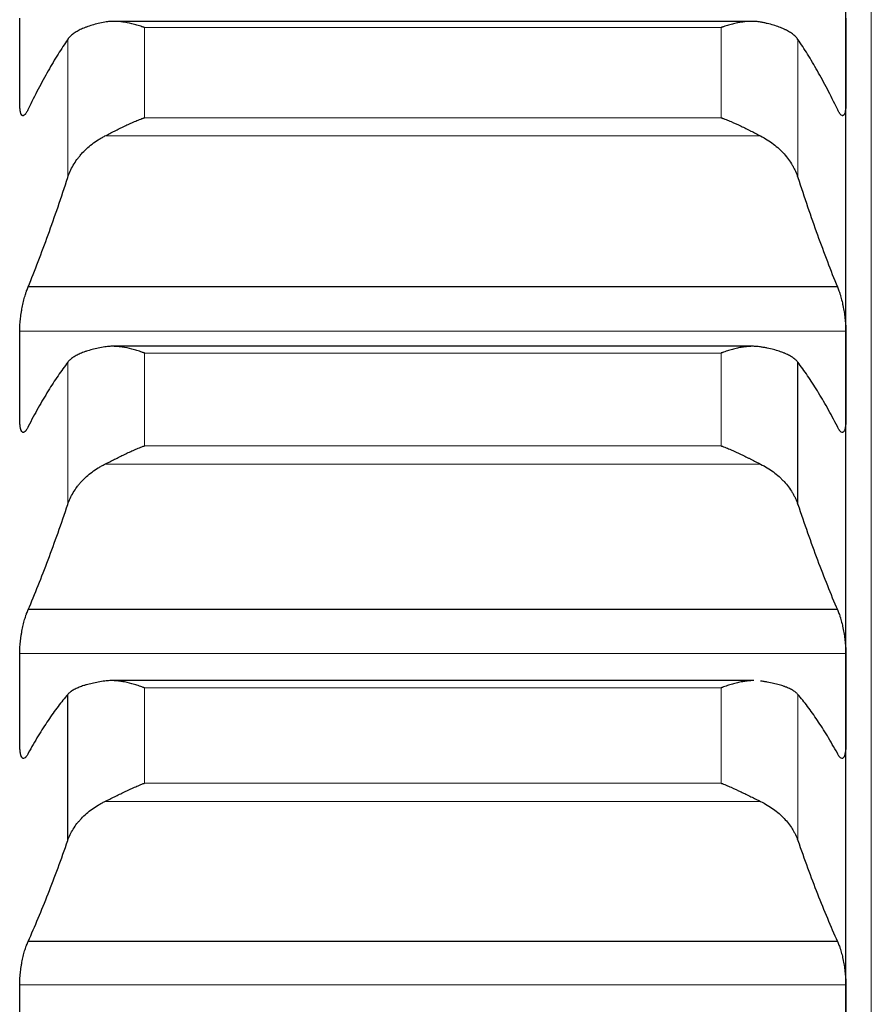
# Model space of a CAD drawing. Header units: inches. Extents: x 0 to 20790, y -12 to 14700.
# Tile 77 of 256: x 7760 to 7814, y 5526 to 5588. Entities that reach past the tile are written whole.
import ezdxf

# ---------------------------------------------------------------- set-up
doc = ezdxf.new("R2010")
doc.units = ezdxf.units.IN
doc.layers.add('1', color=7, linetype='Continuous', true_color=0xffffff)

msp = doc.modelspace()

# ---------------------------------------------------------------- linework, layer by layer
at = {"layer": '1', "color": 110, "linetype": 'Continuous', "lineweight": 13}
for p, q in [((7813.556, 4806.802), (7813.556, 5814.143)), ((7804.1, 5587.038), (7767.812, 5587.038)), ((7767.812, 5581.367), (7767.812, 5587.038)), ((7804.1, 5581.367), (7804.1, 5587.038)), ((7762.982, 5577.608), (7762.982, 5586.292)), ((7808.929, 5577.608), (7808.929, 5586.292)), ((7804.1, 5581.367), (7767.812, 5581.367)), ((7806.587, 5580.216), (7765.324, 5580.216)), ((7811.953, 5567.938), (7759.958, 5567.938)), ((7767.812, 5560.723), (7767.812, 5566.561)), ((7804.1, 5566.561), (7767.812, 5566.561)), ((7804.1, 5560.723), (7804.1, 5566.561)), ((7762.982, 5557.04), (7762.982, 5565.981)), ((7804.1, 5560.723), (7767.812, 5560.723)), ((7806.587, 5559.571), (7765.324, 5559.571)), ((7811.953, 5547.653), (7759.958, 5547.653)), ((7804.1, 5545.497), (7767.812, 5545.497)), ((7767.812, 5539.5), (7767.812, 5545.497)), ((7804.1, 5539.5), (7804.1, 5545.497)), ((7808.929, 5535.898), (7808.929, 5545.082)), ((7804.1, 5539.5), (7767.812, 5539.5)), ((7806.587, 5538.349), (7765.324, 5538.349)), ((7811.953, 5526.809), (7759.958, 5526.809))]:
    msp.add_line(p, q, dxfattribs=at)
at = {"layer": '1', "color": 2, "linetype": 'Continuous', "lineweight": 25}
for p, q in [((7811.956, 5584.941), (7811.956, 5604.101)), ((7805.999, 5587.428), (7765.885, 5587.428)), ((7811.956, 5565.162), (7811.956, 5584.941)), ((7811.418, 5570.723), (7760.493, 5570.723)), ((7806.075, 5566.984), (7765.814, 5566.984)), ((7808.929, 5557.04), (7808.929, 5565.981)), ((7811.956, 5544.798), (7811.956, 5565.162)), ((7811.418, 5550.418), (7760.493, 5550.418)), ((7806.152, 5545.952), (7765.742, 5545.952)), ((7762.982, 5535.898), (7762.982, 5545.082)), ((7811.956, 5523.879), (7811.956, 5544.798)), ((7811.418, 5529.55), (7760.493, 5529.55))]:
    msp.add_line(p, q, dxfattribs=at)
for points in [[(7759.956, 5584.941), (7759.956, 5585.838), (7759.957, 5586.736), (7759.958, 5587.634)], [(7811.953, 5587.634), (7811.955, 5586.736), (7811.956, 5585.838), (7811.956, 5584.941)], [(7762.982, 5586.292), (7762.778, 5585.998), (7762.369, 5585.373), (7761.749, 5584.331), (7761.124, 5583.183), (7760.704, 5582.347), (7760.493, 5581.912)], [(7811.418, 5581.912), (7811.207, 5582.347), (7810.787, 5583.183), (7810.162, 5584.331), (7809.543, 5585.373), (7809.133, 5585.998), (7808.929, 5586.292)], [(7759.958, 5582.248), (7759.957, 5583.145), (7759.956, 5584.043), (7759.956, 5584.941)], [(7811.956, 5584.941), (7811.956, 5584.043), (7811.955, 5583.145), (7811.953, 5582.248)], [(7760.493, 5570.723), (7760.704, 5571.241), (7761.124, 5572.306), (7761.749, 5573.986), (7762.369, 5575.749), (7762.778, 5576.979), (7762.982, 5577.608)], [(7808.929, 5577.608), (7809.133, 5576.979), (7809.543, 5575.749), (7810.162, 5573.986), (7810.787, 5572.306), (7811.207, 5571.241), (7811.418, 5570.723)], [(7759.956, 5565.162), (7759.956, 5566.088), (7759.957, 5567.013), (7759.958, 5567.938)], [(7811.953, 5567.938), (7811.955, 5567.013), (7811.956, 5566.088), (7811.956, 5565.162)], [(7762.982, 5565.981), (7762.778, 5565.716), (7762.369, 5565.15), (7761.749, 5564.193), (7761.124, 5563.129), (7760.704, 5562.347), (7760.493, 5561.939)], [(7811.418, 5561.939), (7811.207, 5562.347), (7810.787, 5563.129), (7810.162, 5564.193), (7809.543, 5565.15), (7809.133, 5565.716), (7808.929, 5565.981)], [(7759.958, 5562.386), (7759.957, 5563.311), (7759.956, 5564.237), (7759.956, 5565.162)], [(7811.956, 5565.162), (7811.956, 5564.237), (7811.955, 5563.311), (7811.953, 5562.386)], [(7760.493, 5550.418), (7760.704, 5550.912), (7761.124, 5551.929), (7761.749, 5553.542), (7762.369, 5555.24), (7762.778, 5556.43), (7762.982, 5557.04)], [(7808.929, 5557.04), (7809.133, 5556.43), (7809.543, 5555.24), (7810.162, 5553.542), (7810.787, 5551.929), (7811.207, 5550.912), (7811.418, 5550.418)], [(7759.956, 5544.798), (7759.956, 5545.749), (7759.957, 5546.701), (7759.958, 5547.653)], [(7811.953, 5547.653), (7811.955, 5546.701), (7811.956, 5545.749), (7811.956, 5544.798)], [(7759.958, 5541.942), (7759.957, 5542.894), (7759.956, 5543.846), (7759.956, 5544.798)], [(7762.982, 5545.082), (7762.778, 5544.848), (7762.369, 5544.341), (7761.749, 5543.471), (7761.124, 5542.492), (7760.704, 5541.766), (7760.493, 5541.384)], [(7811.418, 5541.384), (7811.207, 5541.766), (7810.787, 5542.492), (7810.162, 5543.471), (7809.543, 5544.341), (7809.133, 5544.848), (7808.929, 5545.082)], [(7811.956, 5544.798), (7811.956, 5543.846), (7811.955, 5542.894), (7811.953, 5541.942)], [(7760.493, 5529.55), (7760.704, 5530.019), (7761.124, 5530.988), (7761.749, 5532.53), (7762.369, 5534.162), (7762.778, 5535.309), (7762.982, 5535.898)], [(7808.929, 5535.898), (7809.133, 5535.309), (7809.543, 5534.162), (7810.162, 5532.53), (7810.787, 5530.988), (7811.207, 5530.019), (7811.418, 5529.55)], [(7759.956, 5523.879), (7759.956, 5524.856), (7759.957, 5525.832), (7759.958, 5526.809)], [(7811.953, 5526.809), (7811.955, 5525.832), (7811.956, 5524.856), (7811.956, 5523.879)]]:
    msp.add_open_spline(points, degree=3, dxfattribs=at)
for points, knots in [([(7765.324, 5587.379), (7765.178, 5587.352), (7765.038, 5587.322), (7764.77, 5587.258), (7764.512, 5587.19), (7764.276, 5587.112), (7764.135, 5587.06), (7764.107, 5587.05), (7764.052, 5587.028), (7764.025, 5587.017), (7763.945, 5586.984), (7763.893, 5586.962), (7763.744, 5586.893), (7763.651, 5586.845), (7763.479, 5586.746), (7763.4, 5586.694), (7763.292, 5586.613), (7763.258, 5586.585), (7763.209, 5586.543), (7763.193, 5586.529), (7763.162, 5586.501), (7763.147, 5586.486), (7763.075, 5586.414), (7763.025, 5586.354), (7762.982, 5586.292)], [0, 0, 0, 0, 0.125, 0.125, 0.25, 0.375, 0.375, 0.40625, 0.40625, 0.4375, 0.4375, 0.5, 0.5, 0.625, 0.625, 0.75, 0.75, 0.8125, 0.8125, 0.84375, 0.84375, 0.875, 0.875, 1, 1, 1, 1]), ([(7767.812, 5587.038), (7767.808, 5587.039), (7767.805, 5587.04), (7767.799, 5587.042), (7767.795, 5587.043), (7767.785, 5587.047), (7767.765, 5587.054), (7767.719, 5587.07), (7767.626, 5587.101), (7767.547, 5587.127), (7767.389, 5587.177), (7767.284, 5587.207), (7766.97, 5587.292), (7766.762, 5587.337), (7766.451, 5587.387), (7766.348, 5587.4), (7766.192, 5587.415), (7766.14, 5587.419), (7766.037, 5587.424), (7765.985, 5587.426), (7765.83, 5587.429), (7765.728, 5587.426), (7765.525, 5587.411), (7765.424, 5587.398), (7765.324, 5587.379)], [0, 0, 0, 0, 0.003906, 0.003906, 0.007812, 0.007812, 0.015625, 0.03125, 0.0625, 0.125, 0.125, 0.25, 0.25, 0.5, 0.5, 0.625, 0.625, 0.6875, 0.6875, 0.75, 0.75, 0.875, 0.875, 1, 1, 1, 1]), ([(7806.587, 5587.379), (7806.488, 5587.398), (7806.387, 5587.411), (7806.186, 5587.426), (7806.085, 5587.429), (7805.881, 5587.426), (7805.778, 5587.42), (7805.572, 5587.401), (7805.468, 5587.388), (7805.258, 5587.355), (7805.153, 5587.335), (7804.943, 5587.289), (7804.838, 5587.264), (7804.628, 5587.208), (7804.523, 5587.177), (7804.364, 5587.127), (7804.285, 5587.101), (7804.193, 5587.07), (7804.146, 5587.054), (7804.126, 5587.047), (7804.113, 5587.042), (7804.106, 5587.04), (7804.1, 5587.038)], [0, 0, 0, 0, 0.125, 0.125, 0.25, 0.25, 0.375, 0.375, 0.5, 0.5, 0.625, 0.625, 0.75, 0.75, 0.875, 0.875, 0.9375, 0.96875, 0.984375, 0.992188, 0.992188, 1, 1, 1, 1]), ([(7808.929, 5586.292), (7808.887, 5586.354), (7808.837, 5586.413), (7808.722, 5586.528), (7808.593, 5586.64), (7808.436, 5586.743), (7808.306, 5586.819), (7808.261, 5586.843), (7808.191, 5586.88), (7808.167, 5586.892), (7808.119, 5586.915), (7808.094, 5586.927), (7807.969, 5586.984), (7807.758, 5587.072), (7807.523, 5587.149), (7807.276, 5587.223), (7807.146, 5587.257), (7806.976, 5587.298), (7806.942, 5587.306), (7806.873, 5587.321), (7806.768, 5587.344), (7806.66, 5587.366), (7806.587, 5587.379)], [0, 0, 0, 0, 0.125, 0.125, 0.25, 0.375, 0.375, 0.4375, 0.4375, 0.46875, 0.46875, 0.5, 0.5, 0.625, 0.75, 0.75, 0.875, 0.875, 0.90625, 0.90625, 0.9375, 1, 1, 1, 1]), ([(7760.493, 5581.912), (7760.459, 5581.833), (7760.425, 5581.764), (7760.374, 5581.678), (7760.358, 5581.652), (7760.333, 5581.617), (7760.325, 5581.605), (7760.308, 5581.585), (7760.3, 5581.575), (7760.26, 5581.531), (7760.23, 5581.508), (7760.186, 5581.492), (7760.172, 5581.489), (7760.152, 5581.491), (7760.145, 5581.492), (7760.132, 5581.496), (7760.126, 5581.499), (7760.095, 5581.517), (7760.072, 5581.543), (7760.047, 5581.592), (7760.043, 5581.603), (7760.033, 5581.626), (7760.029, 5581.638), (7760.016, 5581.677), (7760.008, 5581.706), (7759.988, 5581.801), (7759.977, 5581.875), (7759.968, 5581.982), (7759.966, 5582.005), (7759.963, 5582.05), (7759.962, 5582.073), (7759.959, 5582.145), (7759.958, 5582.195), (7759.958, 5582.248)], [0, 0, 0, 0, 0.125, 0.125, 0.1875, 0.1875, 0.21875, 0.21875, 0.25, 0.25, 0.375, 0.375, 0.4375, 0.4375, 0.46875, 0.46875, 0.5, 0.5, 0.625, 0.625, 0.65625, 0.65625, 0.6875, 0.6875, 0.75, 0.75, 0.875, 0.875, 0.90625, 0.90625, 0.9375, 0.9375, 1, 1, 1, 1]), ([(7811.953, 5582.248), (7811.953, 5582.195), (7811.951, 5582.095), (7811.943, 5581.961), (7811.934, 5581.88), (7811.926, 5581.824), (7811.923, 5581.806), (7811.917, 5581.771), (7811.914, 5581.754), (7811.896, 5581.675), (7811.88, 5581.623), (7811.855, 5581.574), (7811.85, 5581.565), (7811.842, 5581.552), (7811.839, 5581.548), (7811.833, 5581.54), (7811.819, 5581.522), (7811.793, 5581.499), (7811.767, 5581.491), (7811.74, 5581.489), (7811.726, 5581.492), (7811.682, 5581.508), (7811.651, 5581.531), (7811.604, 5581.583), (7811.588, 5581.604), (7811.563, 5581.639), (7811.554, 5581.651), (7811.538, 5581.678), (7811.529, 5581.691), (7811.487, 5581.764), (7811.453, 5581.833), (7811.418, 5581.912)], [0, 0, 0, 0, 0.0625, 0.125, 0.1875, 0.1875, 0.21875, 0.21875, 0.25, 0.25, 0.375, 0.375, 0.40625, 0.40625, 0.421875, 0.421875, 0.4375, 0.5, 0.5625, 0.5625, 0.625, 0.625, 0.75, 0.75, 0.8125, 0.8125, 0.84375, 0.84375, 0.875, 0.875, 1, 1, 1, 1]), ([(7765.324, 5580.216), (7765.424, 5580.267), (7765.524, 5580.318), (7765.725, 5580.422), (7765.827, 5580.474), (7766.03, 5580.578), (7766.133, 5580.629), (7766.34, 5580.732), (7766.444, 5580.783), (7766.654, 5580.883), (7766.759, 5580.932), (7766.968, 5581.027), (7767.073, 5581.073), (7767.283, 5581.163), (7767.389, 5581.206), (7767.547, 5581.269), (7767.626, 5581.299), (7767.719, 5581.334), (7767.765, 5581.35), (7767.785, 5581.358), (7767.798, 5581.362), (7767.805, 5581.365), (7767.812, 5581.367)], [0, 0, 0, 0, 0.125, 0.125, 0.25, 0.25, 0.375, 0.375, 0.5, 0.5, 0.625, 0.625, 0.75, 0.75, 0.875, 0.875, 0.9375, 0.96875, 0.984375, 0.992187, 0.992187, 1, 1, 1, 1]), ([(7804.1, 5581.367), (7804.103, 5581.366), (7804.106, 5581.365), (7804.113, 5581.362), (7804.116, 5581.361), (7804.126, 5581.358), (7804.146, 5581.35), (7804.193, 5581.334), (7804.285, 5581.299), (7804.364, 5581.269), (7804.522, 5581.206), (7804.627, 5581.163), (7804.941, 5581.03), (7805.149, 5580.935), (7805.46, 5580.786), (7805.564, 5580.736), (7805.719, 5580.659), (7805.771, 5580.633), (7805.875, 5580.581), (7805.927, 5580.554), (7806.082, 5580.475), (7806.184, 5580.423), (7806.387, 5580.318), (7806.487, 5580.267), (7806.587, 5580.216)], [0, 0, 0, 0, 0.003906, 0.003906, 0.007812, 0.007812, 0.015625, 0.03125, 0.0625, 0.125, 0.125, 0.25, 0.25, 0.5, 0.5, 0.625, 0.625, 0.6875, 0.6875, 0.75, 0.75, 0.875, 0.875, 1, 1, 1, 1]), ([(7762.982, 5577.608), (7763.025, 5577.74), (7763.075, 5577.869), (7763.189, 5578.124), (7763.318, 5578.374), (7763.476, 5578.616), (7763.605, 5578.794), (7763.65, 5578.853), (7763.721, 5578.94), (7763.744, 5578.969), (7763.793, 5579.026), (7763.817, 5579.054), (7763.942, 5579.195), (7764.154, 5579.411), (7764.389, 5579.609), (7764.636, 5579.799), (7764.765, 5579.89), (7764.935, 5579.997), (7764.97, 5580.018), (7765.039, 5580.06), (7765.144, 5580.121), (7765.251, 5580.179), (7765.324, 5580.216)], [0, 0, 0, 0, 0.125, 0.125, 0.25, 0.375, 0.375, 0.4375, 0.4375, 0.46875, 0.46875, 0.5, 0.5, 0.625, 0.75, 0.75, 0.875, 0.875, 0.90625, 0.90625, 0.9375, 1, 1, 1, 1]), ([(7806.587, 5580.216), (7806.733, 5580.142), (7806.873, 5580.062), (7807.142, 5579.893), (7807.4, 5579.713), (7807.636, 5579.514), (7807.777, 5579.383), (7807.804, 5579.357), (7807.859, 5579.304), (7807.886, 5579.277), (7807.967, 5579.195), (7808.018, 5579.139), (7808.168, 5578.971), (7808.261, 5578.856), (7808.432, 5578.621), (7808.511, 5578.5), (7808.619, 5578.315), (7808.654, 5578.253), (7808.703, 5578.158), (7808.718, 5578.126), (7808.749, 5578.063), (7808.764, 5578.031), (7808.837, 5577.87), (7808.887, 5577.74), (7808.929, 5577.608)], [0, 0, 0, 0, 0.125, 0.125, 0.25, 0.375, 0.375, 0.40625, 0.40625, 0.4375, 0.4375, 0.5, 0.5, 0.625, 0.625, 0.75, 0.75, 0.8125, 0.8125, 0.84375, 0.84375, 0.875, 0.875, 1, 1, 1, 1]), ([(7759.958, 5567.938), (7759.958, 5567.992), (7759.96, 5568.103), (7759.969, 5568.279), (7759.977, 5568.401), (7759.985, 5568.495), (7759.988, 5568.527), (7759.994, 5568.59), (7759.998, 5568.622), (7760.015, 5568.782), (7760.032, 5568.912), (7760.057, 5569.076), (7760.062, 5569.108), (7760.07, 5569.158), (7760.073, 5569.174), (7760.078, 5569.207), (7760.092, 5569.289), (7760.119, 5569.435), (7760.145, 5569.561), (7760.172, 5569.686), (7760.186, 5569.748), (7760.23, 5569.932), (7760.26, 5570.047), (7760.308, 5570.211), (7760.324, 5570.264), (7760.349, 5570.341), (7760.357, 5570.367), (7760.374, 5570.417), (7760.382, 5570.441), (7760.425, 5570.56), (7760.459, 5570.646), (7760.493, 5570.723)], [0, 0, 0, 0, 0.0625, 0.125, 0.1875, 0.1875, 0.21875, 0.21875, 0.25, 0.25, 0.375, 0.375, 0.40625, 0.40625, 0.421875, 0.421875, 0.4375, 0.5, 0.5625, 0.5625, 0.625, 0.625, 0.75, 0.75, 0.8125, 0.8125, 0.84375, 0.84375, 0.875, 0.875, 1, 1, 1, 1]), ([(7811.418, 5570.723), (7811.453, 5570.646), (7811.487, 5570.56), (7811.537, 5570.419), (7811.554, 5570.37), (7811.578, 5570.293), (7811.587, 5570.266), (7811.603, 5570.213), (7811.611, 5570.186), (7811.651, 5570.048), (7811.682, 5569.932), (7811.725, 5569.751), (7811.739, 5569.69), (7811.759, 5569.595), (7811.766, 5569.563), (7811.779, 5569.499), (7811.786, 5569.467), (7811.817, 5569.307), (7811.839, 5569.177), (7811.864, 5569.014), (7811.869, 5568.981), (7811.878, 5568.916), (7811.883, 5568.883), (7811.895, 5568.784), (7811.903, 5568.72), (7811.924, 5568.528), (7811.935, 5568.404), (7811.944, 5568.253), (7811.945, 5568.223), (7811.948, 5568.164), (7811.949, 5568.134), (7811.952, 5568.048), (7811.953, 5567.993), (7811.953, 5567.938)], [0, 0, 0, 0, 0.125, 0.125, 0.1875, 0.1875, 0.21875, 0.21875, 0.25, 0.25, 0.375, 0.375, 0.4375, 0.4375, 0.46875, 0.46875, 0.5, 0.5, 0.625, 0.625, 0.65625, 0.65625, 0.6875, 0.6875, 0.75, 0.75, 0.875, 0.875, 0.90625, 0.90625, 0.9375, 0.9375, 1, 1, 1, 1]), ([(7765.324, 5566.947), (7765.178, 5566.923), (7765.038, 5566.897), (7764.77, 5566.841), (7764.512, 5566.781), (7764.276, 5566.712), (7764.135, 5566.666), (7764.107, 5566.657), (7764.052, 5566.638), (7764.025, 5566.628), (7763.945, 5566.599), (7763.893, 5566.579), (7763.744, 5566.518), (7763.651, 5566.476), (7763.479, 5566.387), (7763.4, 5566.341), (7763.292, 5566.268), (7763.258, 5566.244), (7763.209, 5566.206), (7763.193, 5566.194), (7763.162, 5566.168), (7763.147, 5566.155), (7763.075, 5566.09), (7763.025, 5566.036), (7762.982, 5565.981)], [0, 0, 0, 0, 0.125, 0.125, 0.25, 0.375, 0.375, 0.40625, 0.40625, 0.4375, 0.4375, 0.5, 0.5, 0.625, 0.625, 0.75, 0.75, 0.8125, 0.8125, 0.84375, 0.84375, 0.875, 0.875, 1, 1, 1, 1]), ([(7767.812, 5566.561), (7767.808, 5566.563), (7767.805, 5566.564), (7767.799, 5566.566), (7767.795, 5566.567), (7767.785, 5566.571), (7767.765, 5566.578), (7767.719, 5566.595), (7767.626, 5566.627), (7767.547, 5566.654), (7767.389, 5566.706), (7767.284, 5566.738), (7766.97, 5566.826), (7766.762, 5566.876), (7766.451, 5566.931), (7766.348, 5566.946), (7766.192, 5566.964), (7766.14, 5566.968), (7766.037, 5566.976), (7765.985, 5566.979), (7765.83, 5566.985), (7765.728, 5566.985), (7765.525, 5566.974), (7765.424, 5566.963), (7765.324, 5566.947)], [0, 0, 0, 0, 0.003906, 0.003906, 0.007812, 0.007812, 0.015625, 0.03125, 0.0625, 0.125, 0.125, 0.25, 0.25, 0.5, 0.5, 0.625, 0.625, 0.6875, 0.6875, 0.75, 0.75, 0.875, 0.875, 1, 1, 1, 1]), ([(7806.587, 5566.947), (7806.488, 5566.963), (7806.387, 5566.974), (7806.186, 5566.984), (7806.085, 5566.985), (7805.881, 5566.978), (7805.778, 5566.97), (7805.572, 5566.947), (7805.468, 5566.932), (7805.258, 5566.895), (7805.153, 5566.873), (7804.943, 5566.824), (7804.838, 5566.797), (7804.628, 5566.738), (7804.523, 5566.706), (7804.364, 5566.654), (7804.285, 5566.627), (7804.193, 5566.595), (7804.146, 5566.578), (7804.126, 5566.571), (7804.113, 5566.566), (7804.106, 5566.564), (7804.1, 5566.561)], [0, 0, 0, 0, 0.125, 0.125, 0.25, 0.25, 0.375, 0.375, 0.5, 0.5, 0.625, 0.625, 0.75, 0.75, 0.875, 0.875, 0.9375, 0.96875, 0.984375, 0.992188, 0.992188, 1, 1, 1, 1]), ([(7808.929, 5565.981), (7808.887, 5566.036), (7808.837, 5566.09), (7808.722, 5566.193), (7808.593, 5566.292), (7808.436, 5566.385), (7808.306, 5566.452), (7808.261, 5566.474), (7808.191, 5566.506), (7808.167, 5566.517), (7808.119, 5566.538), (7808.094, 5566.548), (7807.969, 5566.599), (7807.758, 5566.676), (7807.523, 5566.745), (7807.276, 5566.81), (7807.146, 5566.84), (7806.976, 5566.875), (7806.942, 5566.882), (7806.873, 5566.896), (7806.768, 5566.916), (7806.66, 5566.935), (7806.587, 5566.947)], [0, 0, 0, 0, 0.125, 0.125, 0.25, 0.375, 0.375, 0.4375, 0.4375, 0.46875, 0.46875, 0.5, 0.5, 0.625, 0.75, 0.75, 0.875, 0.875, 0.90625, 0.90625, 0.9375, 1, 1, 1, 1]), ([(7760.493, 5561.939), (7760.459, 5561.864), (7760.425, 5561.8), (7760.374, 5561.72), (7760.358, 5561.696), (7760.333, 5561.665), (7760.325, 5561.655), (7760.308, 5561.636), (7760.3, 5561.628), (7760.26, 5561.59), (7760.23, 5561.572), (7760.186, 5561.564), (7760.172, 5561.564), (7760.152, 5561.569), (7760.145, 5561.572), (7760.132, 5561.578), (7760.126, 5561.582), (7760.095, 5561.607), (7760.072, 5561.638), (7760.047, 5561.694), (7760.043, 5561.706), (7760.033, 5561.731), (7760.029, 5561.745), (7760.016, 5561.787), (7760.008, 5561.818), (7759.988, 5561.92), (7759.977, 5561.998), (7759.968, 5562.111), (7759.966, 5562.134), (7759.963, 5562.181), (7759.962, 5562.206), (7759.959, 5562.28), (7759.958, 5562.332), (7759.958, 5562.386)], [0, 0, 0, 0, 0.125, 0.125, 0.1875, 0.1875, 0.21875, 0.21875, 0.25, 0.25, 0.375, 0.375, 0.4375, 0.4375, 0.46875, 0.46875, 0.5, 0.5, 0.625, 0.625, 0.65625, 0.65625, 0.6875, 0.6875, 0.75, 0.75, 0.875, 0.875, 0.90625, 0.90625, 0.9375, 0.9375, 1, 1, 1, 1]), ([(7811.953, 5562.386), (7811.953, 5562.332), (7811.951, 5562.229), (7811.943, 5562.088), (7811.934, 5562.004), (7811.926, 5561.944), (7811.923, 5561.925), (7811.917, 5561.888), (7811.914, 5561.87), (7811.896, 5561.785), (7811.88, 5561.729), (7811.855, 5561.673), (7811.85, 5561.662), (7811.842, 5561.648), (7811.839, 5561.643), (7811.833, 5561.634), (7811.819, 5561.613), (7811.793, 5561.584), (7811.767, 5561.571), (7811.74, 5561.564), (7811.726, 5561.564), (7811.682, 5561.572), (7811.651, 5561.59), (7811.604, 5561.635), (7811.588, 5561.653), (7811.563, 5561.685), (7811.554, 5561.696), (7811.538, 5561.72), (7811.529, 5561.732), (7811.487, 5561.799), (7811.453, 5561.864), (7811.418, 5561.939)], [0, 0, 0, 0, 0.0625, 0.125, 0.1875, 0.1875, 0.21875, 0.21875, 0.25, 0.25, 0.375, 0.375, 0.40625, 0.40625, 0.421875, 0.421875, 0.4375, 0.5, 0.5625, 0.5625, 0.625, 0.625, 0.75, 0.75, 0.8125, 0.8125, 0.84375, 0.84375, 0.875, 0.875, 1, 1, 1, 1]), ([(7765.324, 5559.571), (7765.424, 5559.621), (7765.524, 5559.671), (7765.725, 5559.773), (7765.827, 5559.824), (7766.03, 5559.927), (7766.133, 5559.978), (7766.34, 5560.08), (7766.444, 5560.131), (7766.654, 5560.231), (7766.759, 5560.281), (7766.968, 5560.377), (7767.073, 5560.423), (7767.283, 5560.514), (7767.389, 5560.558), (7767.547, 5560.622), (7767.626, 5560.653), (7767.719, 5560.688), (7767.765, 5560.706), (7767.785, 5560.713), (7767.798, 5560.718), (7767.805, 5560.721), (7767.812, 5560.723)], [0, 0, 0, 0, 0.125, 0.125, 0.25, 0.25, 0.375, 0.375, 0.5, 0.5, 0.625, 0.625, 0.75, 0.75, 0.875, 0.875, 0.9375, 0.96875, 0.984375, 0.992188, 0.992188, 1, 1, 1, 1]), ([(7804.1, 5560.723), (7804.103, 5560.722), (7804.106, 5560.721), (7804.113, 5560.718), (7804.116, 5560.717), (7804.126, 5560.713), (7804.146, 5560.706), (7804.193, 5560.688), (7804.285, 5560.653), (7804.364, 5560.622), (7804.522, 5560.558), (7804.627, 5560.514), (7804.941, 5560.379), (7805.149, 5560.283), (7805.46, 5560.135), (7805.564, 5560.084), (7805.719, 5560.007), (7805.771, 5559.982), (7805.875, 5559.93), (7805.927, 5559.904), (7806.082, 5559.826), (7806.184, 5559.774), (7806.387, 5559.671), (7806.487, 5559.621), (7806.587, 5559.571)], [0, 0, 0, 0, 0.003906, 0.003906, 0.007813, 0.007813, 0.015625, 0.03125, 0.0625, 0.125, 0.125, 0.25, 0.25, 0.5, 0.5, 0.625, 0.625, 0.6875, 0.6875, 0.75, 0.75, 0.875, 0.875, 1, 1, 1, 1]), ([(7762.982, 5557.04), (7763.025, 5557.167), (7763.075, 5557.293), (7763.189, 5557.539), (7763.318, 5557.782), (7763.476, 5558.017), (7763.605, 5558.189), (7763.65, 5558.246), (7763.721, 5558.331), (7763.744, 5558.359), (7763.793, 5558.415), (7763.817, 5558.442), (7763.942, 5558.578), (7764.154, 5558.788), (7764.389, 5558.981), (7764.636, 5559.166), (7764.765, 5559.254), (7764.935, 5559.358), (7764.97, 5559.379), (7765.039, 5559.419), (7765.144, 5559.479), (7765.251, 5559.535), (7765.324, 5559.571)], [0, 0, 0, 0, 0.125, 0.125, 0.25, 0.375, 0.375, 0.4375, 0.4375, 0.46875, 0.46875, 0.5, 0.5, 0.625, 0.75, 0.75, 0.875, 0.875, 0.90625, 0.90625, 0.9375, 1, 1, 1, 1]), ([(7806.587, 5559.571), (7806.733, 5559.499), (7806.873, 5559.422), (7807.142, 5559.257), (7807.4, 5559.082), (7807.636, 5558.889), (7807.777, 5558.762), (7807.804, 5558.736), (7807.859, 5558.684), (7807.886, 5558.658), (7807.967, 5558.579), (7808.018, 5558.525), (7808.168, 5558.362), (7808.261, 5558.25), (7808.432, 5558.021), (7808.511, 5557.904), (7808.619, 5557.725), (7808.654, 5557.664), (7808.703, 5557.573), (7808.718, 5557.542), (7808.749, 5557.48), (7808.764, 5557.449), (7808.837, 5557.293), (7808.887, 5557.167), (7808.929, 5557.04)], [0, 0, 0, 0, 0.125, 0.125, 0.25, 0.375, 0.375, 0.40625, 0.40625, 0.4375, 0.4375, 0.5, 0.5, 0.625, 0.625, 0.75, 0.75, 0.8125, 0.8125, 0.84375, 0.84375, 0.875, 0.875, 1, 1, 1, 1]), ([(7759.958, 5547.653), (7759.958, 5547.708), (7759.96, 5547.822), (7759.969, 5548.001), (7759.977, 5548.125), (7759.985, 5548.22), (7759.988, 5548.252), (7759.994, 5548.317), (7759.998, 5548.349), (7760.015, 5548.51), (7760.032, 5548.641), (7760.057, 5548.804), (7760.062, 5548.837), (7760.07, 5548.886), (7760.073, 5548.903), (7760.078, 5548.936), (7760.092, 5549.017), (7760.119, 5549.162), (7760.145, 5549.287), (7760.172, 5549.411), (7760.186, 5549.472), (7760.23, 5549.653), (7760.26, 5549.766), (7760.308, 5549.926), (7760.324, 5549.978), (7760.349, 5550.052), (7760.357, 5550.077), (7760.374, 5550.125), (7760.382, 5550.148), (7760.425, 5550.263), (7760.459, 5550.345), (7760.493, 5550.418)], [0, 0, 0, 0, 0.0625, 0.125, 0.1875, 0.1875, 0.21875, 0.21875, 0.25, 0.25, 0.375, 0.375, 0.40625, 0.40625, 0.421875, 0.421875, 0.4375, 0.5, 0.5625, 0.5625, 0.625, 0.625, 0.75, 0.75, 0.8125, 0.8125, 0.84375, 0.84375, 0.875, 0.875, 1, 1, 1, 1]), ([(7811.418, 5550.418), (7811.453, 5550.345), (7811.487, 5550.263), (7811.537, 5550.127), (7811.554, 5550.08), (7811.578, 5550.005), (7811.587, 5549.98), (7811.603, 5549.927), (7811.611, 5549.901), (7811.651, 5549.767), (7811.682, 5549.654), (7811.725, 5549.475), (7811.739, 5549.415), (7811.759, 5549.321), (7811.766, 5549.289), (7811.779, 5549.226), (7811.786, 5549.195), (7811.817, 5549.035), (7811.839, 5548.906), (7811.864, 5548.743), (7811.869, 5548.71), (7811.878, 5548.644), (7811.883, 5548.611), (7811.895, 5548.512), (7811.903, 5548.447), (7811.924, 5548.254), (7811.935, 5548.128), (7811.944, 5547.974), (7811.945, 5547.944), (7811.948, 5547.883), (7811.949, 5547.854), (7811.952, 5547.765), (7811.953, 5547.708), (7811.953, 5547.653)], [0, 0, 0, 0, 0.125, 0.125, 0.1875, 0.1875, 0.21875, 0.21875, 0.25, 0.25, 0.375, 0.375, 0.4375, 0.4375, 0.46875, 0.46875, 0.5, 0.5, 0.625, 0.625, 0.65625, 0.65625, 0.6875, 0.6875, 0.75, 0.75, 0.875, 0.875, 0.90625, 0.90625, 0.9375, 0.9375, 1, 1, 1, 1]), ([(7765.324, 5545.925), (7765.178, 5545.905), (7765.038, 5545.883), (7764.77, 5545.834), (7764.512, 5545.783), (7764.276, 5545.723), (7764.135, 5545.683), (7764.107, 5545.675), (7764.052, 5545.659), (7764.025, 5545.651), (7763.945, 5545.625), (7763.893, 5545.608), (7763.744, 5545.555), (7763.651, 5545.518), (7763.479, 5545.44), (7763.4, 5545.4), (7763.292, 5545.336), (7763.258, 5545.315), (7763.209, 5545.281), (7763.193, 5545.27), (7763.162, 5545.248), (7763.147, 5545.236), (7763.075, 5545.179), (7763.025, 5545.131), (7762.982, 5545.082)], [0, 0, 0, 0, 0.125, 0.125, 0.25, 0.375, 0.375, 0.40625, 0.40625, 0.4375, 0.4375, 0.5, 0.5, 0.625, 0.625, 0.75, 0.75, 0.8125, 0.8125, 0.84375, 0.84375, 0.875, 0.875, 1, 1, 1, 1]), ([(7767.812, 5545.497), (7767.808, 5545.498), (7767.805, 5545.499), (7767.799, 5545.502), (7767.795, 5545.503), (7767.785, 5545.507), (7767.765, 5545.514), (7767.719, 5545.531), (7767.626, 5545.565), (7767.441, 5545.629), (7767.284, 5545.679), (7766.97, 5545.772), (7766.762, 5545.825), (7766.451, 5545.886), (7766.348, 5545.903), (7766.192, 5545.923), (7766.14, 5545.929), (7766.037, 5545.939), (7765.985, 5545.943), (7765.83, 5545.952), (7765.728, 5545.954), (7765.525, 5545.948), (7765.424, 5545.939), (7765.324, 5545.925)], [0, 0, 0, 0, 0.003906, 0.003906, 0.007813, 0.007813, 0.015625, 0.03125, 0.0625, 0.125, 0.25, 0.25, 0.5, 0.5, 0.625, 0.625, 0.6875, 0.6875, 0.75, 0.75, 0.875, 0.875, 1, 1, 1, 1]), ([(7806.161, 5545.952), (7806.102, 5545.952), (7806.042, 5545.95), (7805.881, 5545.941), (7805.778, 5545.931), (7805.572, 5545.904), (7805.468, 5545.887), (7805.258, 5545.846), (7805.153, 5545.823), (7804.943, 5545.771), (7804.838, 5545.742), (7804.628, 5545.68), (7804.523, 5545.646), (7804.364, 5545.592), (7804.285, 5545.565), (7804.193, 5545.531), (7804.146, 5545.514), (7804.126, 5545.507), (7804.113, 5545.502), (7804.106, 5545.499), (7804.1, 5545.497)], [0, 0, 0, 0, 0.088683, 0.088683, 0.240569, 0.240569, 0.392455, 0.392455, 0.544341, 0.544341, 0.696228, 0.696228, 0.848114, 0.848114, 0.924057, 0.962028, 0.981014, 0.990507, 0.990507, 1, 1, 1, 1]), ([(7808.929, 5545.082), (7808.887, 5545.131), (7808.837, 5545.179), (7808.722, 5545.27), (7808.593, 5545.357), (7808.436, 5545.439), (7808.306, 5545.497), (7808.261, 5545.516), (7808.191, 5545.544), (7808.167, 5545.554), (7808.119, 5545.572), (7808.094, 5545.581), (7807.969, 5545.625), (7807.758, 5545.692), (7807.523, 5545.752), (7807.276, 5545.808), (7807.146, 5545.834), (7806.976, 5545.864), (7806.942, 5545.87), (7806.873, 5545.882), (7806.768, 5545.899), (7806.66, 5545.915), (7806.587, 5545.925)], [0, 0, 0, 0, 0.125, 0.125, 0.25, 0.375, 0.375, 0.4375, 0.4375, 0.46875, 0.46875, 0.5, 0.5, 0.625, 0.75, 0.75, 0.875, 0.875, 0.90625, 0.90625, 0.9375, 1, 1, 1, 1]), ([(7760.493, 5541.384), (7760.459, 5541.313), (7760.425, 5541.254), (7760.374, 5541.181), (7760.358, 5541.16), (7760.333, 5541.132), (7760.325, 5541.123), (7760.308, 5541.108), (7760.3, 5541.101), (7760.26, 5541.069), (7760.23, 5541.056), (7760.186, 5541.055), (7760.172, 5541.058), (7760.152, 5541.067), (7760.145, 5541.071), (7760.132, 5541.08), (7760.126, 5541.086), (7760.095, 5541.116), (7760.072, 5541.153), (7760.047, 5541.215), (7760.043, 5541.228), (7760.033, 5541.255), (7760.029, 5541.27), (7760.016, 5541.316), (7760.008, 5541.35), (7759.988, 5541.458), (7759.977, 5541.541), (7759.968, 5541.658), (7759.966, 5541.682), (7759.963, 5541.731), (7759.962, 5541.756), (7759.959, 5541.833), (7759.958, 5541.887), (7759.958, 5541.942)], [0, 0, 0, 0, 0.125, 0.125, 0.1875, 0.1875, 0.21875, 0.21875, 0.25, 0.25, 0.375, 0.375, 0.4375, 0.4375, 0.46875, 0.46875, 0.5, 0.5, 0.625, 0.625, 0.65625, 0.65625, 0.6875, 0.6875, 0.75, 0.75, 0.875, 0.875, 0.90625, 0.90625, 0.9375, 0.9375, 1, 1, 1, 1]), ([(7811.953, 5541.942), (7811.953, 5541.887), (7811.951, 5541.78), (7811.943, 5541.635), (7811.934, 5541.546), (7811.926, 5541.483), (7811.923, 5541.463), (7811.917, 5541.424), (7811.914, 5541.405), (7811.896, 5541.314), (7811.88, 5541.253), (7811.855, 5541.191), (7811.85, 5541.18), (7811.842, 5541.163), (7811.839, 5541.158), (7811.833, 5541.148), (7811.819, 5541.124), (7811.793, 5541.089), (7811.767, 5541.071), (7811.74, 5541.058), (7811.726, 5541.055), (7811.682, 5541.056), (7811.651, 5541.069), (7811.604, 5541.106), (7811.588, 5541.122), (7811.563, 5541.15), (7811.554, 5541.16), (7811.538, 5541.181), (7811.529, 5541.193), (7811.487, 5541.254), (7811.453, 5541.313), (7811.418, 5541.384)], [0, 0, 0, 0, 0.0625, 0.125, 0.1875, 0.1875, 0.21875, 0.21875, 0.25, 0.25, 0.375, 0.375, 0.40625, 0.40625, 0.421875, 0.421875, 0.4375, 0.5, 0.5625, 0.5625, 0.625, 0.625, 0.75, 0.75, 0.8125, 0.8125, 0.84375, 0.84375, 0.875, 0.875, 1, 1, 1, 1]), ([(7765.324, 5538.349), (7765.424, 5538.397), (7765.524, 5538.446), (7765.725, 5538.546), (7765.827, 5538.597), (7766.03, 5538.698), (7766.133, 5538.749), (7766.34, 5538.851), (7766.444, 5538.901), (7766.654, 5539.002), (7766.759, 5539.051), (7766.968, 5539.148), (7767.073, 5539.195), (7767.283, 5539.287), (7767.389, 5539.331), (7767.547, 5539.396), (7767.626, 5539.428), (7767.719, 5539.464), (7767.765, 5539.482), (7767.785, 5539.49), (7767.798, 5539.495), (7767.805, 5539.497), (7767.812, 5539.5)], [0, 0, 0, 0, 0.125, 0.125, 0.25, 0.25, 0.375, 0.375, 0.5, 0.5, 0.625, 0.625, 0.75, 0.75, 0.875, 0.875, 0.9375, 0.96875, 0.984375, 0.992187, 0.992187, 1, 1, 1, 1]), ([(7804.1, 5539.5), (7804.103, 5539.498), (7804.106, 5539.497), (7804.113, 5539.495), (7804.116, 5539.493), (7804.126, 5539.49), (7804.146, 5539.482), (7804.193, 5539.464), (7804.285, 5539.428), (7804.364, 5539.396), (7804.522, 5539.331), (7804.627, 5539.287), (7804.941, 5539.15), (7805.149, 5539.054), (7805.46, 5538.905), (7805.564, 5538.854), (7805.719, 5538.778), (7805.771, 5538.752), (7805.875, 5538.701), (7805.927, 5538.675), (7806.082, 5538.598), (7806.184, 5538.547), (7806.387, 5538.447), (7806.487, 5538.397), (7806.587, 5538.349)], [0, 0, 0, 0, 0.003906, 0.003906, 0.007812, 0.007812, 0.015625, 0.03125, 0.0625, 0.125, 0.125, 0.25, 0.25, 0.5, 0.5, 0.625, 0.625, 0.6875, 0.6875, 0.75, 0.75, 0.875, 0.875, 1, 1, 1, 1]), ([(7762.982, 5535.898), (7763.025, 5536.021), (7763.075, 5536.142), (7763.189, 5536.381), (7763.318, 5536.616), (7763.476, 5536.843), (7763.605, 5537.01), (7763.65, 5537.065), (7763.721, 5537.147), (7763.744, 5537.174), (7763.793, 5537.228), (7763.817, 5537.255), (7763.942, 5537.387), (7764.154, 5537.59), (7764.389, 5537.777), (7764.636, 5537.956), (7764.765, 5538.042), (7764.935, 5538.143), (7764.97, 5538.163), (7765.039, 5538.202), (7765.144, 5538.26), (7765.251, 5538.314), (7765.324, 5538.349)], [0, 0, 0, 0, 0.125, 0.125, 0.25, 0.375, 0.375, 0.4375, 0.4375, 0.46875, 0.46875, 0.5, 0.5, 0.625, 0.75, 0.75, 0.875, 0.875, 0.90625, 0.90625, 0.9375, 1, 1, 1, 1]), ([(7806.587, 5538.349), (7806.733, 5538.279), (7806.873, 5538.204), (7807.142, 5538.044), (7807.4, 5537.875), (7807.636, 5537.687), (7807.777, 5537.564), (7807.804, 5537.54), (7807.859, 5537.489), (7807.886, 5537.464), (7807.967, 5537.387), (7808.018, 5537.335), (7808.168, 5537.177), (7808.261, 5537.069), (7808.432, 5536.847), (7808.511, 5536.734), (7808.619, 5536.56), (7808.654, 5536.502), (7808.703, 5536.413), (7808.718, 5536.383), (7808.749, 5536.324), (7808.764, 5536.293), (7808.837, 5536.143), (7808.887, 5536.021), (7808.929, 5535.898)], [0, 0, 0, 0, 0.125, 0.125, 0.25, 0.375, 0.375, 0.40625, 0.40625, 0.4375, 0.4375, 0.5, 0.5, 0.625, 0.625, 0.75, 0.75, 0.8125, 0.8125, 0.84375, 0.84375, 0.875, 0.875, 1, 1, 1, 1]), ([(7759.958, 5526.809), (7759.958, 5526.866), (7759.96, 5526.982), (7759.969, 5527.164), (7759.977, 5527.29), (7759.985, 5527.386), (7759.988, 5527.419), (7759.994, 5527.484), (7759.998, 5527.516), (7760.015, 5527.679), (7760.032, 5527.809), (7760.057, 5527.973), (7760.062, 5528.006), (7760.07, 5528.055), (7760.073, 5528.071), (7760.078, 5528.104), (7760.092, 5528.185), (7760.119, 5528.329), (7760.145, 5528.453), (7760.172, 5528.575), (7760.186, 5528.635), (7760.23, 5528.813), (7760.26, 5528.923), (7760.308, 5529.079), (7760.324, 5529.129), (7760.349, 5529.201), (7760.357, 5529.225), (7760.374, 5529.271), (7760.382, 5529.294), (7760.425, 5529.404), (7760.459, 5529.482), (7760.493, 5529.55)], [0, 0, 0, 0, 0.0625, 0.125, 0.1875, 0.1875, 0.21875, 0.21875, 0.25, 0.25, 0.375, 0.375, 0.40625, 0.40625, 0.421875, 0.421875, 0.4375, 0.5, 0.5625, 0.5625, 0.625, 0.625, 0.75, 0.75, 0.8125, 0.8125, 0.84375, 0.84375, 0.875, 0.875, 1, 1, 1, 1]), ([(7811.418, 5529.55), (7811.453, 5529.482), (7811.487, 5529.404), (7811.537, 5529.273), (7811.554, 5529.228), (7811.578, 5529.156), (7811.587, 5529.131), (7811.603, 5529.08), (7811.611, 5529.055), (7811.651, 5528.924), (7811.682, 5528.814), (7811.725, 5528.638), (7811.739, 5528.579), (7811.759, 5528.486), (7811.766, 5528.455), (7811.779, 5528.392), (7811.786, 5528.361), (7811.817, 5528.203), (7811.839, 5528.075), (7811.864, 5527.911), (7811.869, 5527.879), (7811.878, 5527.813), (7811.883, 5527.78), (7811.895, 5527.681), (7811.903, 5527.615), (7811.924, 5527.421), (7811.935, 5527.293), (7811.944, 5527.137), (7811.945, 5527.106), (7811.948, 5527.045), (7811.949, 5527.014), (7811.952, 5526.924), (7811.953, 5526.866), (7811.953, 5526.809)], [0, 0, 0, 0, 0.125, 0.125, 0.1875, 0.1875, 0.21875, 0.21875, 0.25, 0.25, 0.375, 0.375, 0.4375, 0.4375, 0.46875, 0.46875, 0.5, 0.5, 0.625, 0.625, 0.65625, 0.65625, 0.6875, 0.6875, 0.75, 0.75, 0.875, 0.875, 0.90625, 0.90625, 0.9375, 0.9375, 1, 1, 1, 1])]:
    msp.add_open_spline(points, degree=3, knots=knots, dxfattribs=at)

doc.saveas('drawing.dxf')
